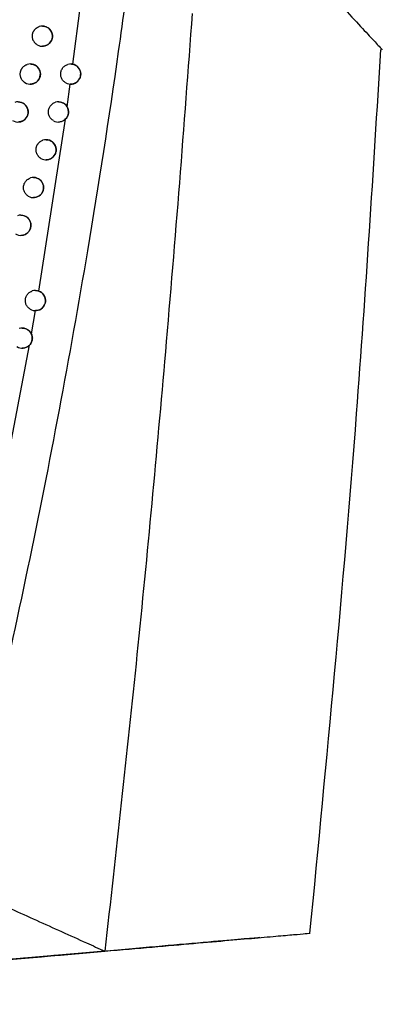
# Model space of a CAD drawing. Header units: millimetres. Extents: x -0.201 to 0.721, y -0.195 to 0.483.
# Tile 20 of 188: x -0.072 to -0.054, y 0.049 to 0.098. Entities that reach past the tile are written whole.
import ezdxf

# ---------------------------------------------------------------- set-up
doc = ezdxf.new("R2010")
doc.units = ezdxf.units.MM

msp = doc.modelspace()

# ---------------------------------------------------------------- linework, layer by layer
at = {"color": 7, "linetype": 'Continuous', "lineweight": 25}
for p, q in [((-0.069732, 0.095974), (-0.069352, 0.098895)), ((-0.070022, 0.093861), (-0.069866, 0.094988)), ((-0.07143, 0.084729), (-0.070109, 0.09325)), ((-0.071794, 0.082605), (-0.071594, 0.083758)), ((-0.073499, 0.073606), (-0.071892, 0.082042))]:
    msp.add_line(p, q, dxfattribs=at)
for centre, radius, start, end in [((-0.07125, 0.097368), 0.0005, 238.723162, 108.141854), ((-0.071849, 0.095488), 0.0005, 237.806604, 108.667098), ((-0.069849, 0.095488), 0.0005000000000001, 240.769629, 106.781882), ((-0.072455, 0.09361), 0.0005, 236.862027, 109.222174), ((-0.070455, 0.09361), 0.0005000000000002, 239.92254, 107.228675), ((-0.071069, 0.091735), 0.0005000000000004, 239.051689, 107.700534), ((-0.07169, 0.089862), 0.0005, 238.156015, 108.198787), ((-0.072318, 0.087991), 0.0004999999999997, 237.234362, 108.724858), ((-0.071597, 0.084258), 0.0005, 238.344887, 107.875363), ((-0.072247, 0.082395), 0.0005000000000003, 237.439458, 108.379252)]:
    msp.add_arc(centre, radius, start, end, dxfattribs=at)
for points, knots in [([(-0.0929912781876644, 0.0810056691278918), (-0.0920472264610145, 0.0841585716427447), (-0.0901381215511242, 0.0905345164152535), (-0.0875057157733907, 0.1002047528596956), (-0.0850355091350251, 0.1099983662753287), (-0.0827655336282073, 0.1198475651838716), (-0.0806936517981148, 0.1297388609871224), (-0.0788212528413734, 0.139665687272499), (-0.0771480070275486, 0.1496265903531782), (-0.0756748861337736, 0.1596260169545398), (-0.0741177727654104, 0.1719227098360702), (-0.0726579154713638, 0.1865373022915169), (-0.0715523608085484, 0.203495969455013), (-0.0709809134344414, 0.220516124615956), (-0.0710894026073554, 0.2318817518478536), (-0.0711436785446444, 0.2375678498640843)], [0, 0, 0, 0, 0.0622011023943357, 0.1257859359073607, 0.1893965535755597, 0.253084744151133, 0.316798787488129, 0.3803835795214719, 0.4439938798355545, 0.507681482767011, 0.5713950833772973, 0.6782397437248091, 0.7852056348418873, 0.8925407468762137, 1, 1, 1, 1]), ([(-0.0596330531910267, 0.1023032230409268), (-0.0591056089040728, 0.1017376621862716), (-0.0580495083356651, 0.1006052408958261), (-0.0567777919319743, 0.0992416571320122), (-0.0557475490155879, 0.0981370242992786), (-0.0549887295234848, 0.0973234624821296), (-0.0544950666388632, 0.096794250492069), (-0.0544332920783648, 0.0967281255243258), (-0.0544024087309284, 0.0966950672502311)], [0, 0, 0, 0, 0.1624521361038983, 0.3252775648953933, 0.4893026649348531, 0.6537592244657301, 0.826901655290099, 1, 1, 1, 1]), ([(-0.067144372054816, 0.0990800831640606), (-0.0672580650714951, 0.0982544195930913), (-0.0678265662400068, 0.0941258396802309), (-0.0692873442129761, 0.0847317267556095), (-0.0713815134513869, 0.0735782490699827), (-0.0733839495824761, 0.064448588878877), (-0.0746031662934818, 0.059243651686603), (-0.0752454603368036, 0.0566488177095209), (-0.0755666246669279, 0.0553513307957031)], [0, 0, 0, 0, 0.056108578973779, 0.2805607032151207, 0.639956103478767, 0.8199377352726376, 0.9099640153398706, 1, 1, 1, 1]), ([(-0.0638259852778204, 0.0984990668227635), (-0.0640333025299, 0.0956998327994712), (-0.0644479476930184, 0.0901012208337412), (-0.0653299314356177, 0.0795002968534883), (-0.0665050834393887, 0.066794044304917), (-0.0676075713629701, 0.0569004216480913), (-0.0681535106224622, 0.0520012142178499)], [0, 0, 0, 0, 0.1803464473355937, 0.3607021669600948, 0.6834271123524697, 1, 1, 1, 1]), ([(-0.0715096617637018, 0.0969410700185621), (-0.0715209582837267, 0.0969483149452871), (-0.0715436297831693, 0.0969628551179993), (-0.0715755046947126, 0.0969884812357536), (-0.0716056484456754, 0.0970169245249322), (-0.0716332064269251, 0.0970479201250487), (-0.0716662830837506, 0.0970920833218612), (-0.0716938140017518, 0.0971404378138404), (-0.0717150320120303, 0.0971917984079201), (-0.0717319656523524, 0.0972448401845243), (-0.071742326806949, 0.09729995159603), (-0.0717457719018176, 0.0973557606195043), (-0.0717446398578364, 0.0974117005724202), (-0.0717366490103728, 0.0974673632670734), (-0.0717219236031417, 0.0975213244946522), (-0.0717076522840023, 0.0975606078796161), (-0.0716903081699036, 0.0975984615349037), (-0.0716696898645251, 0.0976351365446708), (-0.071646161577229, 0.0976698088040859), (-0.071611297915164, 0.0977129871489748), (-0.0715712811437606, 0.0977515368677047), (-0.0715289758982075, 0.0977830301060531), (-0.0714886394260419, 0.0978084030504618), (-0.0714482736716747, 0.0978285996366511), (-0.071416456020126, 0.097839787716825), (-0.071405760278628, 0.097843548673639)], [0, 0, 0, 0, 0.0360087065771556, 0.0722675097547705, 0.1093150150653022, 0.1466350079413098, 0.1826436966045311, 0.255884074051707, 0.2932032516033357, 0.329219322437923, 0.4024746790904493, 0.4398015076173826, 0.4758246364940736, 0.5490946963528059, 0.5864292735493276, 0.6224534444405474, 0.6587277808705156, 0.6957912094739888, 0.7331273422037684, 0.769146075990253, 0.842407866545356, 0.8797386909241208, 0.9094537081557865, 0.9695621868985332, 0.9999999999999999, 0.9999999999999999, 0.9999999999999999, 0.9999999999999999]), ([(-0.0712500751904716, 0.09786838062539), (-0.071235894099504, 0.0978680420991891), (-0.0712075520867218, 0.0978673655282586), (-0.0711652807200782, 0.097861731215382), (-0.0711232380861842, 0.0978527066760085), (-0.0710816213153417, 0.0978398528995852), (-0.071041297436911, 0.0978234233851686), (-0.0710027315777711, 0.0978036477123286), (-0.0709659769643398, 0.0977806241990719), (-0.0709308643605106, 0.0977541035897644), (-0.0708984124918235, 0.0977247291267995), (-0.0708689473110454, 0.0976929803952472), (-0.0708424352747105, 0.0976590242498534), (-0.0708186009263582, 0.0976223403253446), (-0.0707982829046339, 0.0975840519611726), (-0.0707815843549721, 0.0975447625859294), (-0.0707683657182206, 0.0975046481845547), (-0.0707584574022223, 0.0974629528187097), (-0.0707522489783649, 0.0974209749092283), (-0.0707496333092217, 0.097379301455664), (-0.0707504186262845, 0.0973380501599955), (-0.070754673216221, 0.0972964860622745), (-0.0707623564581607, 0.0972557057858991), (-0.0707732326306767, 0.0972161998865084), (-0.0707871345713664, 0.0971780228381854), (-0.0708042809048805, 0.0971407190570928), (-0.0708244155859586, 0.0971050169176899), (-0.0708472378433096, 0.0970713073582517), (-0.0708726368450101, 0.0970396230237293), (-0.0709007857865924, 0.097009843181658), (-0.07093138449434, 0.0969823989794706), (-0.0709640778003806, 0.096957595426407), (-0.0709987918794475, 0.0969354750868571), (-0.0710355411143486, 0.0969161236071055), (-0.0710739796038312, 0.0968998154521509), (-0.0711136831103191, 0.096886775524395), (-0.0711545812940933, 0.0968769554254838), (-0.0711965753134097, 0.0968708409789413), (-0.0712286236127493, 0.0968681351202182), (-0.071246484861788, 0.0968686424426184), (-0.0712500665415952, 0.0968687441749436)], [0, 0, 0, 0, 0.0274707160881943, 0.0549023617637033, 0.0825225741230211, 0.1107385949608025, 0.1391612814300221, 0.1666763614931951, 0.1943861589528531, 0.2227173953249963, 0.2512667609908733, 0.2783273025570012, 0.305583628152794, 0.3334678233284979, 0.3615734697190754, 0.3878439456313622, 0.4143049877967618, 0.4413751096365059, 0.468658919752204, 0.494194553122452, 0.5199119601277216, 0.5462047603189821, 0.5726969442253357, 0.5978930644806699, 0.6232632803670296, 0.649178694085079, 0.6752806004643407, 0.7006569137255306, 0.7262040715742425, 0.7522824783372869, 0.7785411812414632, 0.8045189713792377, 0.8306696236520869, 0.8573573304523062, 0.8842272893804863, 0.9109730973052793, 0.9378980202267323, 0.9653824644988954, 0.9930582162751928, 1, 1, 1, 1]), ([(-0.0579866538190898, 0.0528931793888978), (-0.0571586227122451, 0.0614758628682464), (-0.0557516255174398, 0.0760596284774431), (-0.0548449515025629, 0.0906825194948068), (-0.0544718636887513, 0.0966997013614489)], [0, 0, 0, 0, 0.5885094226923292, 1, 1, 1, 1]), ([(-0.0721152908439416, 0.0950650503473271), (-0.0721264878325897, 0.0950724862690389), (-0.0721489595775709, 0.095087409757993), (-0.0721804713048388, 0.0951135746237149), (-0.0722102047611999, 0.0951425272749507), (-0.0722373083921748, 0.0951739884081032), (-0.0722697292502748, 0.0952187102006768), (-0.0722965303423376, 0.0952675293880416), (-0.0723169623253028, 0.0953192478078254), (-0.0723330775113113, 0.0953725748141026), (-0.0723425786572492, 0.0954278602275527), (-0.0723451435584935, 0.0954837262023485), (-0.0723431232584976, 0.095539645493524), (-0.072334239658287, 0.0955951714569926), (-0.0723186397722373, 0.0956488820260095), (-0.0723037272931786, 0.0956879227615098), (-0.0722857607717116, 0.0957254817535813), (-0.0722645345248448, 0.0957618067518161), (-0.0722404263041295, 0.0957960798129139), (-0.0722048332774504, 0.0958386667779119), (-0.0721641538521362, 0.095876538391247), (-0.0721221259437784, 0.0959067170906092), (-0.072084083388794, 0.0959299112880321), (-0.072047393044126, 0.0959480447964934), (-0.0720186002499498, 0.0959583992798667), (-0.0720089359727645, 0.0959618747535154)], [0, 0, 0, 0, 0.036418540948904, 0.0730900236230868, 0.1105591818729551, 0.1483039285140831, 0.1847224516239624, 0.2587964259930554, 0.2965403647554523, 0.3329661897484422, 0.4070549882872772, 0.4448065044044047, 0.4812391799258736, 0.5553422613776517, 0.5931013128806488, 0.6295348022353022, 0.6662213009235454, 0.7037058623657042, 0.7414662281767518, 0.7778941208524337, 0.8519881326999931, 0.8897430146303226, 0.9170433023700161, 0.9721556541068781, 1, 1, 1, 1]), ([(-0.0718489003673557, 0.0959881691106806), (-0.0718488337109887, 0.0959881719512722), (-0.0718344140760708, 0.0959887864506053), (-0.0718058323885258, 0.0959866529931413), (-0.0717634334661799, 0.0959815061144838), (-0.0717214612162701, 0.0959722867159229), (-0.0716799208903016, 0.0959594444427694), (-0.0716396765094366, 0.0959429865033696), (-0.0716011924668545, 0.0959232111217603), (-0.0715645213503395, 0.0959001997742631), (-0.0715294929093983, 0.0958737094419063), (-0.0714971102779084, 0.0958443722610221), (-0.0714676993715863, 0.0958126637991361), (-0.0714412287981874, 0.0957787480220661), (-0.0714174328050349, 0.0957421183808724), (-0.0713971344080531, 0.095703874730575), (-0.0713804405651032, 0.0956646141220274), (-0.0713672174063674, 0.0956245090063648), (-0.0713573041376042, 0.0955828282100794), (-0.0713510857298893, 0.0955408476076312), (-0.0713484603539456, 0.0954991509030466), (-0.0713492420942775, 0.0954578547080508), (-0.0713535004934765, 0.0954162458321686), (-0.0713611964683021, 0.0953754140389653), (-0.0713720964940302, 0.0953358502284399), (-0.0713860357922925, 0.095297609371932), (-0.0714032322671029, 0.0952602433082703), (-0.0714234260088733, 0.0952244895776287), (-0.0714463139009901, 0.0951907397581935), (-0.0714717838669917, 0.0951590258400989), (-0.0715000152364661, 0.0951292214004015), (-0.0715306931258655, 0.0951017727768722), (-0.0715634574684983, 0.095076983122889), (-0.0715982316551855, 0.095054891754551), (-0.0716350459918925, 0.095035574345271), (-0.0716735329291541, 0.0950193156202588), (-0.0717132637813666, 0.0950063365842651), (-0.0717541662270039, 0.0949965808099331), (-0.0717961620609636, 0.0949905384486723), (-0.0718279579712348, 0.0949878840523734), (-0.0718455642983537, 0.0949884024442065), (-0.0718488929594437, 0.094988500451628)], [0, 0, 0, 0, 0.0001291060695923, 0.0279292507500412, 0.0553010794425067, 0.0828611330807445, 0.1110158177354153, 0.1393767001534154, 0.1668306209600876, 0.1944785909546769, 0.2227454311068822, 0.2512292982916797, 0.2782573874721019, 0.3054805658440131, 0.3333288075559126, 0.3613972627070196, 0.3876801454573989, 0.414153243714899, 0.4412339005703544, 0.4685275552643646, 0.4941127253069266, 0.5198798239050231, 0.5462227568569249, 0.5727652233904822, 0.5980236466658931, 0.6234566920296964, 0.649436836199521, 0.6756042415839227, 0.7010289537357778, 0.7266251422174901, 0.7527549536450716, 0.7790660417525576, 0.8050590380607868, 0.8312253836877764, 0.8579307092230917, 0.8848191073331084, 0.9115401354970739, 0.938440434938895, 0.9659010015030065, 0.9935532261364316, 1, 1, 1, 1]), ([(-0.0700930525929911, 0.0950518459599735), (-0.0701379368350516, 0.0950832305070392), (-0.0702277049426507, 0.0951459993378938), (-0.0703141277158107, 0.0952921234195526), (-0.0703513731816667, 0.0954568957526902), (-0.0703329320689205, 0.0956265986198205), (-0.0702611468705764, 0.0957795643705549), (-0.0701452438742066, 0.0959038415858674), (-0.0700439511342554, 0.0959458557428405), (-0.0699932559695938, 0.095966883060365)], [0, 0, 0, 0, 0.1427846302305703, 0.2855680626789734, 0.4283801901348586, 0.5712212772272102, 0.7140685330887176, 0.8568965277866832, 1, 1, 1, 1]), ([(-0.0697321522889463, 0.0959743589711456), (-0.0696830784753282, 0.0959578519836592), (-0.0695850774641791, 0.0959248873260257), (-0.0694620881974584, 0.0958178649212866), (-0.0693760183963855, 0.0956775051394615), (-0.0693399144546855, 0.0955118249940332), (-0.0693606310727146, 0.0953423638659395), (-0.0694364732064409, 0.0951887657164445), (-0.0695584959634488, 0.0950700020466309), (-0.0697094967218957, 0.0949968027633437), (-0.0698153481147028, 0.0949911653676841), (-0.0698659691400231, 0.0949884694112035)], [0, 0, 0, 0, 0.1066939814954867, 0.2130691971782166, 0.3244856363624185, 0.4383368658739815, 0.5527017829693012, 0.6669946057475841, 0.7813355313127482, 0.8954286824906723, 1, 1, 1, 1]), ([(-0.0698488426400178, 0.0959872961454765), (-0.0698444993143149, 0.095987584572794), (-0.069822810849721, 0.0959890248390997), (-0.0697835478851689, 0.0959846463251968), (-0.0697493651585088, 0.0959778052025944), (-0.0697321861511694, 0.0959743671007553)], [0, 0, 0, 0, 0.1107640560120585, 0.5531020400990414, 1, 1, 1, 1]), ([(-0.072455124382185, 0.0941102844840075), (-0.0724548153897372, 0.0941102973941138), (-0.07244015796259, 0.0941109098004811), (-0.0724113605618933, 0.094108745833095), (-0.0723690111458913, 0.0941035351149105), (-0.0723271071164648, 0.094094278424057), (-0.0722856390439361, 0.0940814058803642), (-0.0722454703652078, 0.0940649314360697), (-0.0722070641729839, 0.0940451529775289), (-0.0721704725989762, 0.0940221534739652), (-0.0721355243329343, 0.0939956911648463), (-0.0721032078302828, 0.093966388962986), (-0.0720738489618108, 0.0939347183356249), (-0.0720474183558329, 0.0939008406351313), (-0.0720236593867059, 0.0938642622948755), (-0.0720033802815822, 0.0938260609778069), (-0.07198669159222, 0.0937868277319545), (-0.0719734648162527, 0.0937467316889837), (-0.0719635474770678, 0.0937050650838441), (-0.071957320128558, 0.0936630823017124), (-0.0719546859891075, 0.0936213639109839), (-0.0719554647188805, 0.093580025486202), (-0.0719597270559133, 0.0935383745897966), (-0.0719674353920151, 0.0934974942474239), (-0.0719783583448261, 0.0934578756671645), (-0.0719923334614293, 0.0934195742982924), (-0.0720095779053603, 0.0933821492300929), (-0.0720298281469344, 0.0933463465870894), (-0.0720527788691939, 0.0933125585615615), (-0.0720783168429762, 0.0932808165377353), (-0.0721066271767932, 0.0932509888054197), (-0.0721373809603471, 0.0932235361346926), (-0.0721702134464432, 0.0931987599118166), (-0.0722050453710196, 0.0931766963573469), (-0.072241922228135, 0.093157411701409), (-0.0722804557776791, 0.0931412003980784), (-0.0723202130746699, 0.0931282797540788), (-0.0723611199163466, 0.0931185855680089), (-0.0724031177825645, 0.0931126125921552), (-0.0724346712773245, 0.093110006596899), (-0.0724520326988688, 0.0931105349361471), (-0.0724551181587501, 0.0931106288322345)], [0, 0, 0, 0, 0.0005980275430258, 0.0283681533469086, 0.0556832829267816, 0.0831863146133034, 0.1112828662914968, 0.1395851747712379, 0.1669810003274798, 0.194570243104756, 0.2227759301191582, 0.2511976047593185, 0.2781946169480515, 0.3053860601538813, 0.3331999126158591, 0.3612328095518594, 0.3875270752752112, 0.4140112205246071, 0.441101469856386, 0.4684040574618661, 0.4940360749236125, 0.519850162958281, 0.5462404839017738, 0.5728304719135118, 0.5981482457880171, 0.6236411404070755, 0.6496829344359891, 0.6759127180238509, 0.7013837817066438, 0.7270269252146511, 0.7532059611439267, 0.779567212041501, 0.8055749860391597, 0.831756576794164, 0.8584789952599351, 0.8853852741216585, 0.9120829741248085, 0.9389600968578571, 0.96639820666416, 0.9940283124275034, 1, 1, 1, 1]), ([(-0.0707057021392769, 0.0931776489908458), (-0.0707501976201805, 0.0932097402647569), (-0.0708391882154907, 0.0932739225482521), (-0.0709236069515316, 0.0934214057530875), (-0.0709584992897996, 0.0935867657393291), (-0.0709375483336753, 0.0937561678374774), (-0.070863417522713, 0.09390803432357), (-0.070748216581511, 0.0940275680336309), (-0.0706504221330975, 0.0940682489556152), (-0.0706032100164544, 0.0940878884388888)], [0, 0, 0, 0, 0.144198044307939, 0.2883949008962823, 0.4326201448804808, 0.5768735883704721, 0.7211323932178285, 0.8653713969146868, 1, 1, 1, 1]), ([(-0.070454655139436, 0.0941050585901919), (-0.0704410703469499, 0.0941066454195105), (-0.0703700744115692, 0.0941149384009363), (-0.0702432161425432, 0.0940708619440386), (-0.0701066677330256, 0.0939834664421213), (-0.0700478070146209, 0.0938978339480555), (-0.0700225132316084, 0.0938610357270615)], [0, 0, 0, 0, 0.0789619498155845, 0.4126656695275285, 0.7476091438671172, 1, 1, 1, 1]), ([(-0.0700224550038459, 0.0938609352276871), (-0.0699996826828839, 0.0938114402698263), (-0.0699541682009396, 0.0937125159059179), (-0.0699511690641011, 0.0935449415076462), (-0.0699976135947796, 0.0933799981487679), (-0.0700712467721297, 0.093293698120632), (-0.0701088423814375, 0.0932496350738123)], [0, 0, 0, 0, 0.2450308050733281, 0.4897370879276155, 0.7394700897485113, 0.9999999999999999, 0.9999999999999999, 0.9999999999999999, 0.9999999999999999]), ([(-0.070108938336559, 0.093249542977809), (-0.0701178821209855, 0.0932413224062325), (-0.0701674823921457, 0.093195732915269), (-0.0702764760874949, 0.0931373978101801), (-0.0703917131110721, 0.0931021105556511), (-0.0704509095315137, 0.0931116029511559), (-0.0704548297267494, 0.0931122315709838)], [0, 0, 0, 0, 0.0946026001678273, 0.5246453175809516, 0.9685203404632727, 0.9999999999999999, 0.9999999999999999, 0.9999999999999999, 0.9999999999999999]), ([(-0.0713258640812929, 0.0913060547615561), (-0.0713371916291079, 0.0913132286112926), (-0.0713599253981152, 0.0913276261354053), (-0.0713919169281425, 0.0913530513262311), (-0.0714221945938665, 0.0913813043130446), (-0.0714499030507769, 0.0914121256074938), (-0.0714831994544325, 0.0914560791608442), (-0.0715109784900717, 0.0915042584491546), (-0.0715324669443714, 0.0915554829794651), (-0.0715496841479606, 0.0916084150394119), (-0.0715603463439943, 0.0916634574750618), (-0.071564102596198, 0.0917192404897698), (-0.0715632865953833, 0.0917751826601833), (-0.0715556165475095, 0.0918308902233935), (-0.0715412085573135, 0.0918849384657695), (-0.0715271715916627, 0.0919243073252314), (-0.0715100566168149, 0.091962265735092), (-0.0714896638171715, 0.0919990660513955), (-0.0714663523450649, 0.0920338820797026), (-0.0714317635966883, 0.0920772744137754), (-0.0713920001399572, 0.092116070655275), (-0.0713494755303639, 0.0921481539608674), (-0.0713078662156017, 0.0921746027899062), (-0.0712654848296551, 0.0921958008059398), (-0.0712320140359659, 0.0922073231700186), (-0.0712207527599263, 0.0922111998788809)], [0, 0, 0, 0, 0.0357937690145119, 0.0718361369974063, 0.1086624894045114, 0.1457597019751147, 0.1815534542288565, 0.2543566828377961, 0.2914531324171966, 0.327253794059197, 0.4000710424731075, 0.4371746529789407, 0.4729819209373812, 0.5458129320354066, 0.5829237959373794, 0.6187320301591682, 0.6547889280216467, 0.6916301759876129, 0.7287424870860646, 0.7645456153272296, 0.8373688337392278, 0.8744761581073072, 0.905454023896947, 0.9681899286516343, 1, 1, 1, 1]), ([(-0.0710682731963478, 0.0922295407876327), (-0.0710544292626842, 0.092231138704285), (-0.0709832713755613, 0.0922393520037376), (-0.0708557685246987, 0.0921955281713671), (-0.0707108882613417, 0.0920993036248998), (-0.0706089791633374, 0.091955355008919), (-0.0705621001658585, 0.0917893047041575), (-0.0705726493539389, 0.0916202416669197), (-0.0706363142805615, 0.0914666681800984), (-0.070745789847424, 0.0913404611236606), (-0.0708905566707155, 0.0912613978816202), (-0.0710058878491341, 0.0912265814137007), (-0.0710648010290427, 0.0912360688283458), (-0.071068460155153, 0.09123665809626)], [0, 0, 0, 0, 0.0270164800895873, 0.1388648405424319, 0.2511211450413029, 0.3615110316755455, 0.468588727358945, 0.5725503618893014, 0.6750353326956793, 0.7782216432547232, 0.8838936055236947, 0.9927885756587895, 1, 1, 1, 1]), ([(-0.0719535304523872, 0.0894371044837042), (-0.0719971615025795, 0.0894706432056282), (-0.0720844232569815, 0.0895377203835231), (-0.0721645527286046, 0.0896879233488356), (-0.0721944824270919, 0.0898543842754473), (-0.0721683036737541, 0.0900230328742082), (-0.0720893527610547, 0.090172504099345), (-0.0719760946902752, 0.0902822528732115), (-0.0718857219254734, 0.0903201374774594), (-0.0718458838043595, 0.0903368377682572)], [0, 0, 0, 0, 0.1472820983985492, 0.2945630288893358, 0.4418717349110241, 0.5892070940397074, 0.7365461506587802, 0.8838642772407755, 1, 1, 1, 1]), ([(-0.0716892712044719, 0.0903564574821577), (-0.0716751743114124, 0.090358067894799), (-0.071603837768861, 0.0903662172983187), (-0.0714763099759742, 0.0903222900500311), (-0.0713317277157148, 0.0902260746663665), (-0.0712299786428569, 0.0900823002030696), (-0.0711830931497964, 0.0899163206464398), (-0.0711936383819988, 0.0897471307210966), (-0.0712574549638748, 0.089593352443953), (-0.0713672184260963, 0.0894670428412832), (-0.071512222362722, 0.0893881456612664), (-0.0716274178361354, 0.0893534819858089), (-0.07168606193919, 0.0893629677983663), (-0.071689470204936, 0.0893635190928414)], [0, 0, 0, 0, 0.0274846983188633, 0.1390847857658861, 0.2510842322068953, 0.3613343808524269, 0.4684587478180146, 0.5726228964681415, 0.6753654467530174, 0.7787537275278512, 0.8844916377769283, 0.9932869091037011, 1, 1, 1, 1]), ([(-0.072317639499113, 0.0884858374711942), (-0.0723032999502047, 0.0884874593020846), (-0.0722317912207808, 0.088495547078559), (-0.0721042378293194, 0.0884515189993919), (-0.0719599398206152, 0.0883553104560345), (-0.0718583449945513, 0.0882117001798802), (-0.0718114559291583, 0.0880457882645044), (-0.0718219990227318, 0.0878764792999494), (-0.0718859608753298, 0.0877225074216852), (-0.0719960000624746, 0.0875961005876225), (-0.0721412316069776, 0.0875173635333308), (-0.0722562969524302, 0.0874828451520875), (-0.0723146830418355, 0.0874923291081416), (-0.0723178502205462, 0.0874928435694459)], [0, 0, 0, 0, 0.0279332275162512, 0.1392979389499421, 0.2510533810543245, 0.3611697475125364, 0.4683367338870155, 0.5726923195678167, 0.6756801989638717, 0.7792618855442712, 0.8850638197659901, 0.9937652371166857, 1, 1, 1, 1]), ([(-0.0718592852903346, 0.0838320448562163), (-0.0719030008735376, 0.083865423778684), (-0.0719904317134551, 0.0839321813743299), (-0.0720710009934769, 0.0840820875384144), (-0.0721014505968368, 0.0842484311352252), (-0.072075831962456, 0.0844171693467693), (-0.0719974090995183, 0.0845669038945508), (-0.0718834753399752, 0.0846781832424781), (-0.0717916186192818, 0.0847163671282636), (-0.0717503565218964, 0.0847335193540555)], [0, 0, 0, 0, 0.146695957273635, 0.293390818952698, 0.4401117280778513, 0.5868575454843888, 0.733606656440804, 0.880335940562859, 1, 1, 1, 1]), ([(-0.0715968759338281, 0.0847558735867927), (-0.0715833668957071, 0.0847562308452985), (-0.0715408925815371, 0.0847573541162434), (-0.0714844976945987, 0.084746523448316), (-0.0714432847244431, 0.0847332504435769), (-0.0714296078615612, 0.0847288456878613)], [0, 0, 0, 0, 0.2375799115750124, 0.7469846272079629, 1, 1, 1, 1]), ([(-0.0714295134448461, 0.0847288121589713), (-0.0713822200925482, 0.0847070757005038), (-0.071287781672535, 0.0846636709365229), (-0.0711767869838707, 0.0845437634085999), (-0.0711062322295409, 0.0843946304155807), (-0.0710883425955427, 0.0842257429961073), (-0.0711274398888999, 0.0840594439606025), (-0.071219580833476, 0.0839150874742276), (-0.071353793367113, 0.08381017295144), (-0.071487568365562, 0.083763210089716), (-0.0715682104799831, 0.0837590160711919), (-0.0715942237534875, 0.0837576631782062)], [0, 0, 0, 0, 0.1124451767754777, 0.224537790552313, 0.3421612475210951, 0.4621489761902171, 0.5825141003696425, 0.7027985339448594, 0.8231335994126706, 0.9429470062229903, 1, 1, 1, 1]), ([(-0.0722468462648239, 0.0828892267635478), (-0.0722326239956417, 0.0828908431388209), (-0.0721612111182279, 0.0828989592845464), (-0.072033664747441, 0.0828549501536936), (-0.0718893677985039, 0.0827589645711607), (-0.07181952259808, 0.0826602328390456), (-0.0717943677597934, 0.0826064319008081), (-0.0717936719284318, 0.0826049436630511)], [0, 0, 0, 0, 0.0760722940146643, 0.3819743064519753, 0.688976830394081, 0.9913964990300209, 1, 1, 1, 1]), ([(-0.071793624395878, 0.0826048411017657), (-0.0717753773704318, 0.0825531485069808), (-0.0717389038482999, 0.0824498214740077), (-0.0717516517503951, 0.0822819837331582), (-0.0718065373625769, 0.0821413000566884), (-0.071867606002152, 0.0820709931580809), (-0.071892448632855, 0.0820423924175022)], [0, 0, 0, 0, 0.2693735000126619, 0.5384439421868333, 0.8122396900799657, 1, 1, 1, 1]), ([(-0.0718925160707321, 0.0820423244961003), (-0.0719046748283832, 0.0820307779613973), (-0.0719569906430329, 0.0819810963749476), (-0.0720704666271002, 0.0819211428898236), (-0.0721852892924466, 0.0818862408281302), (-0.0722437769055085, 0.0818957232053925), (-0.0722470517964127, 0.0818962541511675)], [0, 0, 0, 0, 0.1265997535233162, 0.5447241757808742, 0.9745077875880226, 1, 1, 1, 1]), ([(-0.0755666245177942, 0.0553513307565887), (-0.0750676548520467, 0.0551255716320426), (-0.0737101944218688, 0.0545113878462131), (-0.0715327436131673, 0.0535265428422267), (-0.0695696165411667, 0.0526409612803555), (-0.0684573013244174, 0.0521384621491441), (-0.0681534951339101, 0.0520012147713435)], [0, 0, 0, 0, 0.1962367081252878, 0.5338672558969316, 0.872685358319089, 1, 1, 1, 1]), ([(-0.0681535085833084, 0.0520012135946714), (-0.0673486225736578, 0.0520716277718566), (-0.0657374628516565, 0.0522125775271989), (-0.0637014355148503, 0.0523906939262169), (-0.0619475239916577, 0.0525441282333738), (-0.0605078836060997, 0.0526700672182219), (-0.0593782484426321, 0.0527688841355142), (-0.0585707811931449, 0.0528395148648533), (-0.058063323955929, 0.0528838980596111), (-0.0580023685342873, 0.0528892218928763), (-0.0579720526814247, 0.05289186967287)], [0, 0, 0, 0, 0.1238138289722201, 0.2478411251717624, 0.372334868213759, 0.4970446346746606, 0.622229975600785, 0.7476341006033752, 0.8744871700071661, 0.9999999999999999, 0.9999999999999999, 0.9999999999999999, 0.9999999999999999]), ([(-0.0605149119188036, 0.0526693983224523), (-0.0605025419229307, 0.0526704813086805), (-0.0603717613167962, 0.0526819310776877), (-0.0609026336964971, 0.0526355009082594), (-0.0621556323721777, 0.0525258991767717), (-0.0642312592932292, 0.0523443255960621), (-0.0668405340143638, 0.0521160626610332), (-0.0689971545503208, 0.0519273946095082), (-0.0700754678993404, 0.0518330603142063)], [0, 0, 0, 0, 0.0216798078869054, 0.2292077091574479, 0.4364959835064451, 0.6430785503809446, 0.8215387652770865, 1, 1, 1, 1]), ([(-0.0982719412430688, 0.0493662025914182), (-0.0961853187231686, 0.0495487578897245), (-0.0920107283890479, 0.0499139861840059), (-0.0848923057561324, 0.0505367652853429), (-0.076919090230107, 0.0512343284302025), (-0.071076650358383, 0.0517454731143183), (-0.0681535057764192, 0.0520012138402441)], [0, 0, 0, 0, 0.2057967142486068, 0.4117261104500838, 0.7056692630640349, 1, 1, 1, 1]), ([(-0.0681510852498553, 0.0520012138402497), (-0.0701897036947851, 0.0518228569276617), (-0.074268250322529, 0.0514660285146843), (-0.081349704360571, 0.0508464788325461), (-0.0893413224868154, 0.0501473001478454), (-0.095310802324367, 0.0496250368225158), (-0.0982692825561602, 0.0493662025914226)], [0, 0, 0, 0, 0.2054433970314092, 0.411018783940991, 0.7081003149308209, 1, 1, 1, 1]), ([(-0.0700754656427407, 0.0518330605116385), (-0.0704776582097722, 0.0517978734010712), (-0.0724886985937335, 0.0516219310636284), (-0.0777464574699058, 0.051161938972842), (-0.0858978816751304, 0.0504487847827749), (-0.0924851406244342, 0.0498724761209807), (-0.0957814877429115, 0.0495840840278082)], [0, 0, 0, 0, 0.0474734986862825, 0.2373766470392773, 0.6183736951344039, 1, 1, 1, 1]), ([(-0.0957789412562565, 0.0495840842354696), (-0.0953683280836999, 0.0496200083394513), (-0.0933151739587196, 0.0497996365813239), (-0.0879779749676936, 0.0502665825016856), (-0.0797928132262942, 0.0509826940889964), (-0.0733148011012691, 0.0515494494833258), (-0.0700731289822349, 0.0518330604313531)], [0, 0, 0, 0, 0.0474734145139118, 0.2373772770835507, 0.6183747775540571, 1, 1, 1, 1])]:
    msp.add_open_spline(points, degree=3, knots=knots, dxfattribs=at)

doc.saveas('drawing.dxf')
